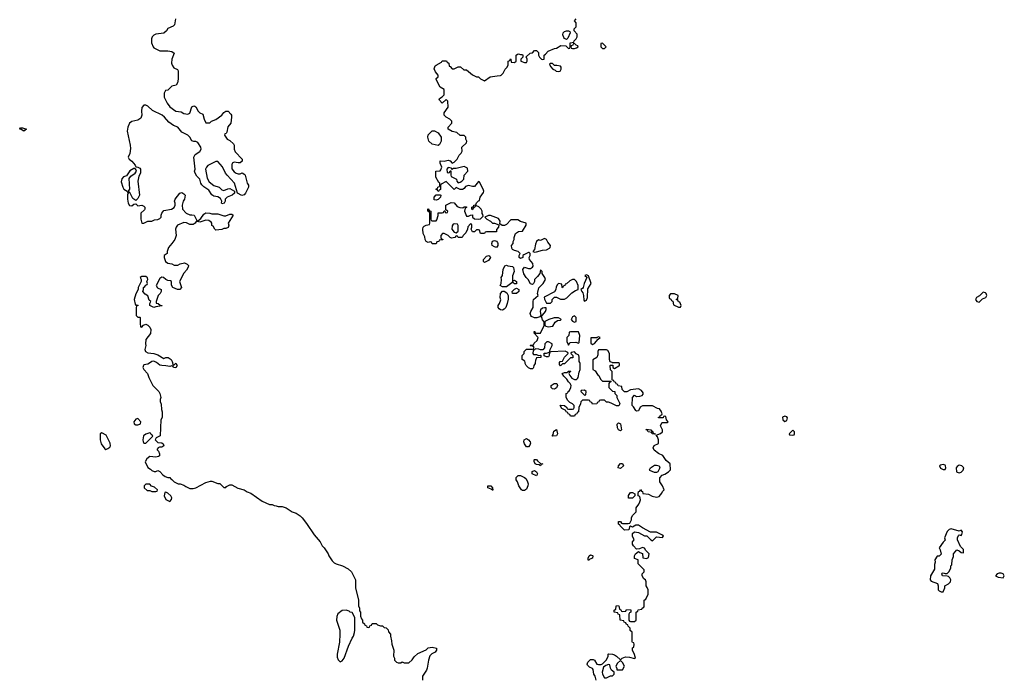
# Model space of a CAD drawing. Header units: inches. Extents: x 2380427 to 2580949, y 385907 to 546039.
# Tile 107 of 121: x 2522590 to 2532422, y 476839 to 483422. Entities that reach past the tile are written whole.
import ezdxf

# ---------------------------------------------------------------- set-up
doc = ezdxf.new("R2010")
doc.units = ezdxf.units.IN
doc.header["$MEASUREMENT"] = 0
for name, color, linetype in [('C5427', 7, 'Continuous'), ('C5428', 7, 'Continuous'), ('C5437', 7, 'Continuous'), ('C5438', 7, 'Continuous')]:
    doc.layers.add(name, color=color, linetype=linetype)

msp = doc.modelspace()

# ---------------------------------------------------------------- linework, layer by layer
at = {"layer": 'C5427', "color": 5, "elevation": 40}
for points in [[(2523895.4, 480000), (2523870, 479984), (2523830, 479978), (2523824.7, 479970), (2523821, 479950), (2523830, 479932), (2523864.7, 479890), (2523878, 479850), (2523921, 479770), (2523978, 479710), (2523991, 479690), (2523998, 479650), (2523992, 479630), (2523992.7, 479612.7), (2524003.6, 479583.6), (2524006, 479530), (2524011.6, 479508.4), (2524011.1, 479451.1), (2523998, 479430), (2523991.3, 479270), (2523954, 479250), (2523942, 479230), (2523970, 479202), (2524010, 479198), (2524022, 479190), (2524030.8, 479170), (2524010, 479155.3), (2523984.7, 479155.3), (2523974, 479150), (2523963.6, 479136.4), (2523962, 479130), (2523976, 479116), (2523984.7, 479090), (2523984.7, 479070), (2523977.3, 479062.7), (2523950, 479057.2), (2523890, 479062), (2523859.6, 479040.4), (2523842, 479010), (2523870, 478954), (2523896.9, 478936.9), (2523910, 478922), (2523932.7, 478912.7), (2523950, 478912), (2523970, 478922), (2523990, 478912), (2524019.6, 478879.6), (2524043.6, 478863.6), (2524070, 478854), (2524090, 478854), (2524098, 478838), (2524110, 478834), (2524134, 478810), (2524171.3, 478791.3), (2524190.9, 478790.9), (2524230, 478778), (2524250, 478762), (2524290, 478742), (2524323.6, 478743.6), (2524350, 478751.3), (2524450, 478802.8), (2524494.8, 478814.8), (2524510, 478816), (2524570, 478794), (2524590, 478794), (2524630, 478754), (2524650, 478754), (2524656.4, 478763.6), (2524690, 478781), (2524710, 478778.8), (2524767.1, 478747.1), (2524830, 478731.3), (2524862, 478710), (2524898, 478698), (2525010, 478618), (2525083.6, 478583.6), (2525110, 478582), (2525130, 478572), (2525151.1, 478571.1), (2525170, 478562), (2525210, 478564.7), (2525252, 478550), (2525310.9, 478510.9), (2525350, 478498), (2525390, 478471.3), (2525410, 478451.3), (2525453.7, 478393.7), (2525530, 478282), (2525590, 478212), (2525611.1, 478171.1), (2525630, 478152), (2525670, 478092), (2525678, 478070), (2525710, 478022), (2525730, 478002), (2525751.1, 477991.1), (2525814, 477970), (2525870, 477942), (2525902, 477910), (2525944.7, 477830), (2525944.7, 477750), (2525971.6, 477628.4), (2525972.7, 477572.7), (2525982, 477550), (2525983.6, 477523.6), (2525992.7, 477507.3), (2525994, 477470), (2526003.6, 477443.6), (2526014, 477430), (2526014, 477410), (2526032.7, 477392.7), (2526038, 477378), (2526052.7, 477372.7), (2526058, 477358), (2526070, 477354), (2526082, 477358), (2526087.3, 477372.7), (2526102, 477378), (2526110, 477394), (2526150, 477394), (2526163.6, 477383.6), (2526192.7, 477372.7), (2526211.6, 477371.6), (2526230, 477354), (2526250, 477352), (2526270, 477334), (2526272.7, 477312.7), (2526291.3, 477290), (2526291.3, 477270), (2526303.6, 477223.6), (2526304.7, 477190), (2526324.7, 477130), (2526322, 477070), (2526332, 477050), (2526334, 477030), (2526354, 477010), (2526370, 477002), (2526396.4, 477003.6), (2526410, 477012), (2526430, 477002), (2526476.4, 477003.6), (2526510, 477032), (2526530, 477062), (2526564.7, 477095.3), (2526650, 477132), (2526670, 477152), (2526710, 477158), (2526750.7, 477150.7), (2526751.3, 477130), (2526738, 477110), (2526706, 477094), (2526686.8, 477073.2), (2526670.7, 477030), (2526658.8, 476950), (2526650.7, 476930), (2526610.8, 476870), (2526610.7, 476829.3)], [(2524115.3, 480000), (2524118, 479978), (2524130, 479974), (2524150, 479994), (2524162, 479970), (2524150, 479948), (2524126, 479950), (2524122, 479962), (2524110, 479966), (2524090, 479962), (2524049.1, 479969.1), (2524010, 479969.2), (2523990, 479974), (2523956.7, 480000)], [(2527738.5, 480000), (2527738, 479990), (2527724.7, 479970), (2527722, 479950), (2527716.9, 479943.1), (2527710, 479938), (2527690, 479938), (2527670, 479948), (2527648, 479970), (2527638, 479990), (2527636.9, 480000)], [(2528044, 480000), (2528030, 479986), (2528010, 479986), (2527990, 479966), (2527980.4, 479980.4), (2527980.4, 479999.6), (2527980.7, 480000)], [(2528313, 480000), (2528314, 479930), (2528336.9, 479916.9), (2528359.6, 479879.6), (2528372, 479870), (2528390, 479834), (2528410, 479814), (2528494, 479814), (2528492.7, 479807.3), (2528478, 479802), (2528474, 479790), (2528474, 479750), (2528510, 479714), (2528532.7, 479712.7), (2528534, 479690), (2528551.6, 479671.6), (2528552.7, 479652.7), (2528582, 479590), (2528579.6, 479580.4), (2528571.6, 479568.4), (2528548.4, 479568.4), (2528496.4, 479596.4), (2528470, 479606), (2528450, 479606), (2528430, 479626), (2528390, 479626), (2528378, 479622), (2528372.7, 479607.3), (2528358, 479602), (2528352.7, 479587.3), (2528310, 479586), (2528302, 479602), (2528287.3, 479607.3), (2528282, 479622), (2528270, 479626), (2528210, 479626), (2528192.7, 479607.3), (2528191.6, 479588.4), (2528174, 479550), (2528171.6, 479508.4), (2528158, 479502), (2528152.7, 479487.3), (2528138, 479482), (2528130, 479466), (2528090, 479466), (2528082, 479482), (2528066, 479490), (2528062, 479502), (2528046, 479510), (2528042, 479522), (2528003.1, 479543.1), (2527988, 479570), (2527990, 479574), (2528031.6, 479571.6), (2528054, 479550), (2528058, 479538), (2528070, 479534), (2528110, 479534), (2528122, 479538), (2528127.3, 479552.7), (2528128, 479570), (2528110, 479588), (2528083.1, 479603.1), (2528063.1, 479623.1), (2528046, 479650), (2528046, 479690), (2528062, 479698), (2528066, 479710), (2528079, 479721), (2528094, 479750), (2528095.3, 479770), (2528088, 479790), (2528070, 479808), (2528054.6, 479834.6), (2528024.7, 479864.7), (2528008, 479892), (2528030, 479902), (2528058, 479902), (2528070, 479914), (2528090, 479914), (2528092, 479910), (2528078, 479902), (2528074, 479890), (2528082, 479870), (2528104.7, 479844.7), (2528130, 479832), (2528150, 479832), (2528160.4, 479839.6), (2528168, 479850), (2528175.3, 479904.7), (2528186, 479930), (2528186, 479990), (2528182, 480000)], [(2528346, 476830), (2528335.3, 476870), (2528322, 476890), (2528317.2, 476937.2), (2528310, 476948), (2528280.2, 476960.2), (2528260.2, 476980.2), (2528255.3, 476990), (2528262, 477010), (2528290, 477036), (2528316.9, 477036.9), (2528330.9, 477030.9), (2528354, 476990), (2528370, 476984.7), (2528395.3, 476984.7), (2528408.4, 476991.6), (2528450, 477034), (2528466, 477070), (2528466, 477090), (2528470, 477092), (2528509, 477091), (2528530, 477082.8), (2528550.5, 477070.5), (2528590, 477034), (2528606, 477050), (2528638, 477062), (2528678.8, 477058.8), (2528730, 477044.7), (2528738, 477050), (2528730, 477086), (2528708, 477130), (2528708.4, 477151.6), (2528722, 477158), (2528726, 477190), (2528722, 477202), (2528710, 477206), (2528707.3, 477212.7), (2528706, 477310), (2528687.3, 477327.3), (2528686, 477350), (2528666, 477370), (2528662, 477382), (2528650, 477386), (2528642, 477402), (2528626, 477410), (2528622, 477422), (2528587.3, 477427.3), (2528582, 477482), (2528567.3, 477487.3), (2528562, 477502), (2528527.3, 477507.3), (2528526, 477530), (2528542, 477538), (2528546, 477570), (2528550, 477574), (2528572.7, 477572.7), (2528578, 477538), (2528592.7, 477532.7), (2528598, 477518), (2528610, 477514), (2528642, 477518), (2528650, 477534), (2528692.7, 477532.7), (2528694, 477510), (2528678, 477502), (2528674, 477490), (2528674, 477430), (2528678, 477418), (2528690, 477414), (2528730, 477414), (2528746, 477430), (2528746, 477510), (2528762, 477518), (2528767.3, 477532.7), (2528802, 477538), (2528806, 477550), (2528822, 477558), (2528826, 477570), (2528826, 477630), (2528842, 477638), (2528866, 477690), (2528866, 477730), (2528856.4, 477756.4), (2528846, 477770), (2528846, 477810), (2528838, 477830), (2528822, 477842), (2528806, 477870), (2528806, 477890), (2528826, 477910), (2528826, 477930), (2528766, 477990), (2528766, 478030), (2528730, 478046), (2528728, 478070), (2528738, 478090), (2528770, 478114), (2528783.6, 478103.6), (2528810, 478094), (2528814, 478050), (2528850, 478044.7), (2528870, 478054), (2528875.3, 478090), (2528844, 478124), (2528830, 478148), (2528810, 478155.3), (2528779.6, 478140.4), (2528750, 478138), (2528718, 478170), (2528708.4, 478188.4), (2528708, 478210), (2528726, 478230), (2528708.9, 478268.9), (2528710, 478294), (2528730, 478312), (2528770, 478304.7), (2528830, 478272), (2528852, 478272), (2528894, 478230), (2528910, 478222), (2528950, 478262), (2529010, 478254), (2529018, 478270), (2529010, 478278), (2528950, 478306), (2528890, 478306), (2528809.1, 478349.1), (2528770, 478378), (2528743.6, 478376.4), (2528710, 478358), (2528690, 478366), (2528678, 478362), (2528674, 478330), (2528630, 478328.7), (2528586, 478370), (2528582, 478382), (2528570, 478386), (2528568, 478410), (2528570, 478414), (2528590, 478414), (2528598, 478398), (2528610, 478394), (2528667.3, 478392.7), (2528682, 478398), (2528698, 478430), (2528698, 478450), (2528710, 478474), (2528746, 478510), (2528746, 478550), (2528773.6, 478586.4), (2528782, 478610), (2528788, 478630), (2528787.3, 478647.3), (2528782, 478662), (2528766, 478670), (2528766, 478690), (2528770, 478714), (2528782, 478718), (2528790, 478734), (2528798, 478718), (2528810, 478714), (2528814, 478694), (2528870, 478686), (2528905.5, 478665.5), (2528950, 478657.3), (2528976, 478664), (2529003.1, 478696.9), (2529010, 478714), (2529026, 478730), (2529008.7, 478770), (2528982, 478810), (2528982, 478850), (2529004, 478876), (2529033.6, 478886.4), (2529068, 478910), (2529088, 478930), (2529086, 478990), (2529044, 479024), (2529011.9, 479071.9), (2528970, 479094), (2528925.6, 479125.6), (2528915.3, 479150), (2528926.3, 479173.7), (2528968, 479192), (2528968.7, 479230), (2528959, 479259), (2528946, 479274), (2528988.9, 479291.1), (2529008, 479310), (2529008.7, 479330), (2528988, 479370), (2529002, 479398), (2529010, 479402), (2529058, 479402), (2529066, 479410), (2529048, 479428), (2529042, 479462), (2529030, 479466), (2529018, 479462), (2529014, 479450), (2529007.3, 479447.3), (2528967.3, 479447.3), (2528970, 479454), (2528982, 479458), (2528990, 479474), (2529002, 479478), (2529006, 479490), (2528996.4, 479516.4), (2528978, 479538), (2528960.4, 479540.4), (2528910, 479568), (2528810, 479568.7), (2528786, 479554), (2528770, 479518), (2528750, 479515.3), (2528742, 479522), (2528719, 479559), (2528706, 479570), (2528708, 479650), (2528730, 479674), (2528750, 479662), (2528783.6, 479663.6), (2528806, 479670), (2528816.4, 479683.6), (2528816.4, 479696.4), (2528800.4, 479720.4), (2528770, 479738), (2528690, 479728), (2528651.6, 479708.4), (2528630, 479708), (2528606, 479730), (2528602, 479762), (2528567.3, 479767.3), (2528562, 479782), (2528547.3, 479787.3), (2528542, 479802), (2528527.3, 479807.3), (2528522, 479822), (2528506, 479826), (2528506, 479910), (2528488.4, 479928.4), (2528486, 479970), (2528490, 479974), (2528512.7, 479972.7), (2528514, 479950), (2528530, 479942), (2528574, 479966), (2528578, 479970), (2528578, 479990), (2528570, 479998), (2528510, 479998), (2528505.1, 480000)]]:
    msp.add_lwpolyline(points, dxfattribs=at)
for points in [[(2527930, 479735.3), (2527910, 479738), (2527898, 479750), (2527898, 479770), (2527926, 479790), (2527954, 479790), (2527962, 479770), (2527950, 479748.7)], [(2528230, 479726), (2528198, 479722), (2528194, 479710), (2528230, 479674), (2528242, 479678), (2528246, 479710)], [(2523770, 479442), (2523750, 479435.3), (2523731.3, 479410), (2523732, 479390), (2523750, 479378), (2523770, 479378.8), (2523790, 479386.8), (2523795.3, 479390), (2523799, 479410)], [(2527910, 479266), (2527906, 479270), (2527918, 479282), (2527924.7, 479315.3), (2527950, 479331.3), (2527962, 479290), (2527950, 479268)], [(2528590, 479318), (2528570, 479328), (2528559, 479350), (2528556.4, 479383.6), (2528558, 479390), (2528570, 479398), (2528591, 479390), (2528598, 479330)], [(2528930, 479286), (2528906, 479290), (2528902, 479302), (2528866, 479310), (2528862, 479322), (2528846, 479330), (2528850, 479334), (2528894, 479330), (2528898, 479318), (2528910, 479314), (2528914, 479294), (2528934, 479290), (2528934, 479286)], [(2523410, 479298), (2523392.7, 479287.3), (2523392, 479230), (2523404.7, 479190), (2523439.6, 479139.6), (2523450, 479132), (2523470, 479142), (2523490, 479154), (2523495.3, 479170), (2523494.6, 479194.6), (2523454.6, 479274.6)], [(2523890, 479298), (2523850, 479284), (2523824.7, 479270), (2523818, 479230), (2523822, 479210), (2523830, 479194), (2523850, 479194), (2523916.4, 479263.6), (2523918, 479270), (2523903.1, 479283.1), (2523896.4, 479296.4)], [(2527650, 479158), (2527629.2, 479190), (2527625.2, 479210), (2527629, 479230), (2527650, 479241), (2527671.3, 479230), (2527686, 479210), (2527690, 479194), (2527685.4, 479174.6), (2527670, 479158)], [(2527790, 478968.7), (2527778, 478978), (2527750, 478982), (2527738, 478990), (2527727.3, 479012.7), (2527726, 479030), (2527730, 479034), (2527750, 479034), (2527759.6, 479019.6), (2527790, 478994), (2527814, 478990), (2527798, 478982)], [(2527750, 478868.7), (2527708.9, 478888.9), (2527707.3, 478912.7), (2527730, 478922), (2527751.1, 478911.1), (2527762, 478890)], [(2528590, 478942), (2528566, 478950), (2528568, 478970), (2528590, 478992), (2528610, 478992), (2528618, 478970)], [(2528930, 478902), (2528883.1, 478923.1), (2528878, 478930), (2528888, 478950), (2528930, 478974.8), (2528950, 478976), (2528974, 478970), (2528982, 478950), (2528962, 478910), (2528950, 478902)], [(2527630, 478722), (2527610, 478724), (2527602, 478730), (2527575.3, 478770), (2527562, 478810), (2527549, 478829), (2527548, 478852), (2527568.4, 478871.6), (2527591.6, 478871.6), (2527631.6, 478851.6), (2527643.6, 478843.6), (2527658.8, 478818.8), (2527666, 478790), (2527662.8, 478770), (2527650, 478738)], [(2523890, 478786), (2523850, 478786), (2523834, 478770), (2523834, 478750), (2523863.6, 478723.6), (2523890, 478722), (2523910, 478714), (2523950, 478714), (2523962, 478718), (2523966, 478730), (2523936.4, 478756.4), (2523907.3, 478767.3)], [(2527310, 478726), (2527298, 478738), (2527266, 478750), (2527266, 478770), (2527294, 478770), (2527312, 478750), (2527314, 478726)], [(2524050, 478706), (2524038, 478702), (2524034, 478670), (2524050, 478634), (2524090, 478614), (2524107.3, 478632.7), (2524108, 478650), (2524098, 478670), (2524070, 478698)], [(2528670, 478646), (2528670, 478674), (2528690, 478702), (2528710, 478702), (2528734, 478690), (2528734, 478670), (2528710, 478648)], [(2528270, 478026), (2528266, 478030), (2528268, 478048), (2528278, 478070), (2528290, 478082), (2528310, 478074), (2528314, 478070), (2528311.1, 478048.9), (2528282, 478038)], [(2525848.9, 477528.9), (2525810, 477524), (2525767.9, 477492.1), (2525755.3, 477464.7), (2525754.8, 477430), (2525786.8, 477330), (2525787.3, 477290), (2525784, 477210), (2525760.7, 477090), (2525759.8, 477059.8), (2525770, 477032), (2525790, 477012), (2525810, 477022), (2525828.9, 477051.1), (2525874, 477170), (2525908.7, 477250), (2525922, 477270), (2525934.6, 477305.4), (2525938, 477330), (2525936.4, 477456.4), (2525910, 477506), (2525890, 477508), (2525879, 477519)], [(2528470, 476986), (2528443.6, 476976.4), (2528421, 476959), (2528407.3, 476910), (2528410.9, 476890.9), (2528430, 476854), (2528450, 476852), (2528470, 476862), (2528490, 476872), (2528510, 476874), (2528526, 476890), (2528526, 476910), (2528498, 476930), (2528488, 476950), (2528482, 476982)], [(2528590, 477026), (2528559.6, 477000.4), (2528542, 476970), (2528554, 476946), (2528554, 476934), (2528610, 476934), (2528628, 476970), (2528610, 477006)]]:
    msp.add_lwpolyline(points, close=True, dxfattribs=at)
at = {"layer": 'C5428', "color": 5, "elevation": 40}
for points in [[(2524147.3, 483430), (2524136, 483370), (2524123.5, 483356.5), (2524070, 483335.3), (2524056, 483310), (2524030, 483289), (2523950, 483279), (2523930, 483268.7), (2523911.3, 483250), (2523906, 483230), (2523906.8, 483190), (2523922.8, 483150), (2523930, 483142.8), (2523990, 483112), (2524068.4, 483111.6), (2524110, 483104.7), (2524131, 483090), (2524110.8, 483030), (2524104.9, 482990), (2524111, 482970), (2524130, 482941), (2524166, 482926), (2524173.7, 482913.7), (2524174, 482830), (2524167.1, 482792.9), (2524152, 482770), (2524110, 482758), (2524070, 482718), (2524045.4, 482714.6), (2524031.6, 482688.4), (2524031.3, 482650), (2524062.4, 482590), (2524090, 482552.4), (2524150, 482510.6), (2524201.4, 482501.4), (2524230, 482487.3), (2524270, 482478), (2524288.9, 482491.1), (2524310, 482554), (2524330, 482562), (2524339.6, 482559.6), (2524350, 482554), (2524372, 482510), (2524390, 482492), (2524418, 482478), (2524431.3, 482430), (2524450, 482392), (2524487.3, 482392.7), (2524506, 482410), (2524550, 482424.7), (2524610, 482471), (2524630, 482496), (2524650, 482511), (2524671, 482511), (2524699.8, 482479.8), (2524704.7, 482470), (2524704.7, 482450), (2524698, 482390), (2524667.1, 482352.9), (2524659.6, 482300.4), (2524652.7, 482287.3), (2524638, 482282), (2524634, 482270), (2524662, 482230), (2524690, 482218), (2524723.5, 482183.5), (2524731.3, 482170), (2524731.3, 482130), (2524742, 482102), (2524812, 482030), (2524812, 482010), (2524790, 481995.3), (2524770, 481993.2), (2524730, 481999), (2524712, 481990), (2524706.8, 481973.2), (2524710, 481934), (2524730, 481904.7), (2524750, 481891.3), (2524770, 481884.7), (2524790, 481884.7), (2524810, 481894), (2524836.9, 481876.9), (2524842, 481870), (2524862, 481790), (2524874, 481770), (2524874, 481750), (2524844.7, 481690), (2524830, 481675.3), (2524809.1, 481669.1), (2524766, 481690), (2524735.3, 481790), (2524660.9, 481870), (2524646, 481890), (2524615.1, 481955.1), (2524570, 482008), (2524550, 482008.7), (2524470, 481966), (2524454, 481950), (2524444, 481930), (2524461.4, 481841.4), (2524482.5, 481802.5), (2524527.7, 481767.7), (2524582, 481750), (2524610, 481724.7), (2524630, 481718), (2524670, 481734.8), (2524690, 481736), (2524734, 481710), (2524734, 481690), (2524712, 481670), (2524662, 481650), (2524642, 481630), (2524642, 481610), (2524632, 481590), (2524610, 481586), (2524606, 481590), (2524607.3, 481612.7), (2524596.5, 481636.5), (2524570, 481655.3), (2524530, 481662), (2524510, 481675.3), (2524479.5, 481719.5), (2524430, 481755.3), (2524410, 481775.3), (2524399, 481790), (2524388.7, 481830), (2524360.2, 481860.2), (2524342, 481890), (2524335.3, 481910), (2524342, 481930), (2524328.7, 482050), (2524342, 482078), (2524390, 482106), (2524402, 482130), (2524399, 482150), (2524370, 482197.2), (2524350, 482205.2), (2524330, 482205.2), (2524310, 482214), (2524289.2, 482250), (2524270, 482269.2), (2524210, 482299.5), (2524170, 482349.5), (2524125.3, 482365.3), (2524078.8, 482398.8), (2524036.9, 482450), (2524011.6, 482470), (2523916.2, 482516.2), (2523870, 482559), (2523850, 482568), (2523830, 482568), (2523810, 482546), (2523804.7, 482510), (2523811.3, 482468.7), (2523798.8, 482441.2), (2523770, 482421.2), (2523710, 482406), (2523686.8, 482390), (2523670.8, 482350), (2523664, 482310), (2523694.8, 482170), (2523696.8, 482136.8), (2523690, 482086), (2523672, 482050), (2523684.7, 482030), (2523710.5, 482010.5), (2523744.7, 481970), (2523750, 481954), (2523770, 481952), (2523790, 481942), (2523796, 481930), (2523796, 481890), (2523780.7, 481859.3), (2523770.7, 481809.3), (2523786.8, 481670), (2523770, 481638), (2523750, 481618), (2523719, 481639), (2523690, 481698), (2523680.4, 481700.4), (2523678, 481710), (2523689.2, 481730.8), (2523682, 481838), (2523699, 481861), (2523742, 481890), (2523755.3, 481910), (2523748.4, 481928.4), (2523738, 481938), (2523730, 481938), (2523690, 481914), (2523656, 481864), (2523627.3, 481852.7), (2523610, 481835.3), (2523604, 481804), (2523618.8, 481750), (2523630, 481731.3), (2523662, 481710), (2523670, 481694), (2523678, 481698), (2523666.8, 481673.2), (2523666, 481630), (2523672, 481590), (2523687.1, 481567.1), (2523710, 481566), (2523730, 481582), (2523750, 481584.7), (2523770, 481564.7), (2523810, 481570.8), (2523830, 481562.8), (2523838, 481550), (2523840.7, 481530), (2523836.7, 481523.3), (2523801, 481490), (2523800.7, 481430), (2523810, 481392), (2523830, 481392), (2523869.1, 481410.9), (2523908.4, 481411.6), (2523936.4, 481423.6), (2523970, 481426.8), (2523990, 481438), (2524002, 481450), (2524002, 481470), (2524008.7, 481490), (2524030, 481518), (2524106, 481530), (2524132.9, 481547.1), (2524142, 481570), (2524142, 481590), (2524135.3, 481610), (2524142, 481630), (2524189.3, 481690.7), (2524210, 481696), (2524230, 481684.7), (2524241, 481670), (2524236, 481630), (2524221, 481610), (2524210.8, 481570), (2524216, 481530), (2524252, 481490), (2524290, 481474.8), (2524310, 481476), (2524330.9, 481470.9), (2524358, 481418), (2524370, 481414), (2524400.4, 481439.6), (2524430, 481482), (2524450, 481496), (2524490, 481492), (2524510, 481484.7), (2524570, 481484.7), (2524630, 481464.7), (2524650, 481464.7), (2524690, 481482), (2524710, 481482), (2524722, 481470), (2524672, 481390), (2524678, 481370), (2524671.3, 481348.7), (2524650, 481338), (2524630, 481338), (2524610, 481328), (2524550, 481322), (2524538, 481330), (2524520.4, 481360.4), (2524509.1, 481369.1), (2524508, 481390), (2524500.4, 481400.4), (2524477.2, 481417.2), (2524450, 481421.2), (2524390, 481402), (2524370, 481408), (2524352.7, 481407.3), (2524342, 481390), (2524321, 481379), (2524290, 481379), (2524255.5, 481395.5), (2524230, 481399.3), (2524166, 481370), (2524151, 481350), (2524144.9, 481330), (2524151.3, 481270), (2524138, 481230), (2524110, 481188.7), (2524076, 481150), (2524061, 481110), (2524062, 481090), (2524034, 481070), (2524032.7, 481047.3), (2524046, 481010), (2524070, 480991.3), (2524110, 480986), (2524131.6, 480971.6), (2524170, 480971.3), (2524193.6, 480986.4), (2524235.3, 480995.3), (2524263.6, 480983.6), (2524274, 480970), (2524272.7, 480952.7), (2524256.8, 480923.2), (2524228.3, 480891.7), (2524186, 480810), (2524204.7, 480750), (2524190, 480728.7), (2524166, 480730), (2524118, 480750), (2524107.3, 480772.7), (2524106, 480810), (2524096.4, 480816.4), (2524070, 480818), (2524049.1, 480829.1), (2524026, 480850), (2524008, 480852), (2523990, 480838), (2523952, 480770), (2523966.4, 480746.4), (2524002, 480730), (2524002, 480710), (2523994, 480690), (2523971.1, 480668.9), (2523952, 480610), (2523954, 480594), (2523974, 480590), (2523992.7, 480572.7), (2524014, 480570), (2524010, 480566), (2523950, 480558), (2523930, 480548.7), (2523888.9, 480568.9), (2523888, 480590), (2523898, 480610), (2523884, 480624), (2523870, 480666), (2523843.1, 480683.1), (2523818, 480710), (2523826, 480730), (2523826, 480750), (2523840.4, 480759.6), (2523850, 480774), (2523862, 480778), (2523866, 480790), (2523858, 480810), (2523868, 480830), (2523867.3, 480847.3), (2523850, 480858), (2523810, 480858), (2523794, 480850), (2523802, 480830), (2523802, 480810), (2523774, 480750), (2523774, 480730), (2523750, 480686), (2523732, 480630), (2523743.6, 480583.6), (2523750, 480574), (2523770, 480574), (2523774, 480570), (2523758, 480562), (2523754, 480550), (2523754, 480470), (2523770, 480454), (2523790, 480454), (2523794, 480450), (2523792.7, 480392.7), (2523798, 480358), (2523810, 480354), (2523827.3, 480372.7), (2523850, 480382), (2523870, 480372), (2523890, 480352), (2523898, 480330), (2523896, 480290), (2523850.5, 480229.5), (2523847.7, 480187.7), (2523851, 480170), (2523841, 480130), (2523846, 480110), (2523870, 480098.8), (2523931.1, 480091.1), (2523970, 480078), (2524030, 480042), (2524050, 480052), (2524074, 480050), (2524102, 480030), (2524114, 480010), (2524115.3, 480000)], [(2527636.9, 480000), (2527635.3, 480015.3), (2527608, 480030), (2527608.7, 480070), (2527628, 480090), (2527628.4, 480111.6), (2527650, 480134), (2527710, 480134), (2527722, 480138), (2527726, 480150), (2527722, 480162), (2527690, 480166), (2527686, 480170), (2527690, 480174), (2527722, 480178), (2527726, 480194), (2527758, 480222), (2527768, 480250), (2527746, 480270), (2527742, 480282), (2527730, 480286), (2527728.7, 480310), (2527734, 480310), (2527738, 480298), (2527750, 480294), (2527790, 480294), (2527828, 480370), (2527827.3, 480407.3), (2527810, 480426), (2527802, 480462), (2527790, 480466), (2527783.6, 480456.4), (2527753.4, 480446.6), (2527730, 480446), (2527701.5, 480461.5), (2527694, 480470), (2527688.7, 480490), (2527694, 480510), (2527719, 480550), (2527717.2, 480610), (2527722, 480630), (2527768, 480670), (2527762, 480690), (2527763.1, 480703.1), (2527775.1, 480744.9), (2527818, 480790), (2527842, 480830), (2527835.3, 480850), (2527806, 480890), (2527806, 480910), (2527790, 480926), (2527784.7, 480890), (2527762, 480858), (2527732, 480830), (2527731.1, 480808.9), (2527722, 480790), (2527710, 480778), (2527690, 480786), (2527668, 480830), (2527649.1, 480849.1), (2527625.6, 480885.6), (2527614, 480930), (2527630, 480951.3), (2527670, 480938), (2527690, 480938), (2527709.1, 480950.9), (2527716.5, 480963.5), (2527715.3, 480990), (2527682, 481030), (2527678, 481050), (2527688, 481070), (2527686, 481090), (2527678, 481098), (2527670, 481098), (2527623.6, 481076.4), (2527614, 481070), (2527612.7, 481047.3), (2527590, 481038), (2527578, 481050), (2527578, 481070), (2527586, 481090), (2527566, 481110), (2527530, 481118), (2527510, 481128), (2527503.1, 481143.1), (2527502, 481170), (2527518, 481190), (2527518, 481210), (2527528, 481230), (2527528.7, 481250), (2527541.2, 481290), (2527570, 481307.7), (2527610, 481311.3), (2527648, 481370), (2527646, 481390), (2527590, 481409.2), (2527563.2, 481423.2), (2527494.8, 481425.2), (2527450, 481378), (2527430, 481369.2), (2527408.7, 481368.7), (2527386, 481386), (2527388, 481410), (2527370, 481438), (2527290, 481468), (2527272.7, 481467.3), (2527234, 481450), (2527254, 481430), (2527291.3, 481411.3), (2527310, 481392), (2527330, 481392), (2527374, 481374), (2527372, 481350), (2527352.7, 481327.3), (2527350, 481306), (2527250, 481306), (2527238, 481302), (2527231.6, 481288.4), (2527190, 481288), (2527182, 481322), (2527170, 481326), (2527150, 481326), (2527130, 481306), (2527110, 481306), (2527098, 481330), (2527106, 481350), (2527106, 481370), (2527102, 481382), (2527090, 481386), (2527063.6, 481356.4), (2527062, 481330), (2527045.4, 481294.6), (2527018, 481270), (2527010, 481248), (2526968.9, 481248.9), (2526962, 481262), (2526950, 481266), (2526934, 481250), (2526903.1, 481243.1), (2526888.4, 481248.4), (2526870, 481268), (2526830, 481288), (2526812.7, 481287.3), (2526794, 481270), (2526794, 481250), (2526798, 481238), (2526814, 481230), (2526814, 481226), (2526778, 481222), (2526774, 481210), (2526754, 481206), (2526750, 481186), (2526710, 481186), (2526702, 481202), (2526690, 481206), (2526670, 481198), (2526647.3, 481207.3), (2526638, 481230), (2526636.4, 481256.4), (2526618, 481290), (2526615.3, 481330), (2526618, 481350), (2526630, 481362), (2526650, 481372), (2526682, 481378), (2526686, 481390), (2526686, 481490), (2526682, 481502), (2526666, 481510), (2526666, 481530), (2526670, 481534), (2526678, 481518), (2526694, 481510), (2526694, 481430), (2526698, 481418), (2526710, 481414), (2526750, 481414), (2526756.4, 481423.6), (2526767.3, 481467.3), (2526770, 481494), (2526810, 481494), (2526822, 481498), (2526830, 481514), (2526834, 481514), (2526838, 481498), (2526850, 481494), (2526862, 481498), (2526866, 481510), (2526846, 481526), (2526846, 481570), (2526896.9, 481596.9), (2526930, 481594), (2526958, 481558), (2526986.4, 481546.4), (2527016.4, 481543.6), (2527030, 481554), (2527050, 481554), (2527052, 481548), (2527038, 481542), (2527032, 481510), (2527050, 481462), (2527070, 481462), (2527090, 481472), (2527110, 481474), (2527112.7, 481452.7), (2527130, 481434), (2527170, 481432), (2527190, 481434), (2527218, 481462), (2527216.4, 481476.4), (2527208.7, 481488.7), (2527208, 481510), (2527198, 481530), (2527175.3, 481555.3), (2527150, 481566), (2527138, 481562), (2527134, 481550), (2527118, 481542), (2527110, 481526), (2527106, 481530), (2527106, 481550), (2527122, 481558), (2527126, 481570), (2527146, 481574), (2527150, 481594), (2527170, 481614), (2527182, 481618), (2527188, 481650), (2527222, 481698), (2527225.2, 481710), (2527219, 481730), (2527182, 481802), (2527170, 481806), (2527130, 481758), (2527110, 481758), (2527070, 481768.7), (2527042.8, 481757.2), (2527030, 481738), (2527011.1, 481728.9), (2526989.1, 481729.1), (2526950, 481746), (2526930, 481726), (2526850, 481806), (2526798, 481782), (2526792.7, 481767.3), (2526792, 481728), (2526778, 481722), (2526772.7, 481707.3), (2526767.3, 481707.3), (2526762, 481722), (2526746, 481730), (2526762, 481738), (2526766, 481750), (2526782, 481758), (2526786, 481770), (2526786, 481790), (2526776.4, 481796.4), (2526746, 481850), (2526746, 481910), (2526790, 481914), (2526796.4, 481923.6), (2526806, 481950), (2526788, 481990), (2526787.3, 482012.7), (2526830, 482011.3), (2526870, 482022), (2526890, 482014), (2526910, 481992), (2526930, 482002), (2526958, 482030), (2526978, 482070), (2526998, 482090), (2527008, 482110), (2527006, 482150), (2527050, 482194), (2527055.3, 482210), (2527046, 482230), (2527046, 482250), (2527030, 482266), (2526990, 482266), (2526956.4, 482296.4), (2526910, 482308), (2526869, 482329), (2526868.7, 482351.3), (2526906, 482390), (2526906, 482410), (2526886, 482430), (2526848.7, 482448.7), (2526828, 482470), (2526828.7, 482491.3), (2526868, 482550), (2526866, 482610), (2526850, 482626), (2526810, 482588), (2526780.4, 482620.4), (2526778, 482630), (2526783.1, 482636.9), (2526808.4, 482651.6), (2526827.3, 482672.7), (2526827.3, 482727.3), (2526788.9, 482748.9), (2526750, 482826), (2526750, 482834), (2526767.3, 482852.7), (2526768, 482870), (2526743.2, 482903.2), (2526729.3, 482930.7), (2526739, 482961), (2526748, 482970), (2526802, 482998), (2526810, 483011.3), (2526851.1, 483011.1), (2526858, 482998), (2526874, 482990), (2526878, 482958), (2526890, 482954), (2526910, 482932), (2526930, 482932), (2526970, 482952), (2526991.6, 482951.6), (2527023.6, 482923.6), (2527050, 482922), (2527110, 482872), (2527150, 482852), (2527170, 482852), (2527191.6, 482831.6), (2527230, 482812), (2527289.4, 482850.6), (2527356.4, 482863.6), (2527390, 482864.7), (2527398, 482870), (2527418, 482890), (2527438, 482930), (2527458, 482950), (2527467.3, 482972.7), (2527468.7, 483010), (2527486, 483014), (2527490, 483032), (2527494, 483030), (2527498, 482998), (2527530, 482994), (2527546, 483010), (2527546, 483070), (2527560.4, 483079.6), (2527570, 483082), (2527590, 483074), (2527610, 483074), (2527614, 483070), (2527614, 483050), (2527594, 483030), (2527594, 483010), (2527630, 482994), (2527650, 482994), (2527658, 483010), (2527658, 483030), (2527647.3, 483052.7), (2527686, 483090), (2527710, 483092), (2527730, 483114), (2527750, 483114), (2527770, 483094), (2527772, 483070), (2527782, 483050), (2527802, 483030), (2527815.3, 483024.7), (2527826, 483030), (2527826, 483070), (2527840.4, 483079.6), (2527866, 483110), (2527930, 483134.8), (2527950, 483138), (2527994.6, 483165.4), (2528042, 483162), (2528070, 483134), (2528082, 483138), (2528086, 483150), (2528086, 483190), (2528122, 483198), (2528126, 483210), (2528148, 483230), (2528158, 483250), (2528158, 483278), (2528126, 483310), (2528126, 483330), (2528146, 483350), (2528146, 483390), (2528128.7, 483410), (2528146, 483430)], [(2527980.7, 480000), (2527988.4, 480011.6), (2528010, 480014), (2528030, 480054), (2528066, 480090), (2528062, 480102), (2528035.3, 480115.3), (2527892.7, 480107.3), (2527882, 480102), (2527888, 480130), (2527908, 480170), (2527907.3, 480187.3), (2527870, 480208), (2527852.7, 480207.3), (2527832.7, 480187.3), (2527831.6, 480148.4), (2527812.7, 480127.3), (2527790, 480126), (2527774.6, 480134.6), (2527742, 480138), (2527730, 480126), (2527718, 480122), (2527714, 480090), (2527722, 480082), (2527750, 480082), (2527770, 480072), (2527790, 480074), (2527794, 480070), (2527794, 480050), (2527750, 480046), (2527739.6, 480020.4), (2527738.5, 480000)], [(2528182, 480000), (2528178, 480010), (2528178, 480050), (2528172.9, 480072.9), (2528148, 480088), (2528130, 480106), (2528098, 480102), (2528094, 480090), (2528114, 480070), (2528112.7, 480047.3), (2528090, 480046), (2528044, 480000)], [(2528505.1, 480000), (2528487.3, 480007.3), (2528478, 480030), (2528478, 480090), (2528462, 480122), (2528450, 480126), (2528370, 480126), (2528362, 480110), (2528363.6, 480076.4), (2528354, 480050), (2528312.7, 480027.3), (2528313, 480000)], [(2523956.7, 480000), (2523950, 480005.2), (2523930, 480012.7), (2523910, 480009.2), (2523895.4, 480000)]]:
    msp.add_lwpolyline(points, dxfattribs=at)
at = {"layer": 'C5428', "color": 5}
for points, elevation in [([(2528050, 483226), (2528030, 483235.3), (2528024.8, 483244.8), (2528015.1, 483270), (2528016, 483290), (2528030, 483304), (2528050, 483310.6), (2528070.9, 483310.9), (2528083.6, 483303.6), (2528086, 483290), (2528062, 483238)], 40), ([(2528130, 483186), (2528118, 483182), (2528112.7, 483167.3), (2528098, 483162), (2528094, 483150), (2528098, 483138), (2528110, 483134), (2528130, 483134), (2528150, 483142), (2528166, 483150), (2528162, 483162), (2528147.3, 483167.3)], 40), ([(2528410, 483188), (2528394, 483186), (2528394, 483150), (2528410, 483134), (2528430, 483134), (2528446, 483150)], 40), ([(2527910, 482986), (2527890, 482986), (2527882, 482978), (2527890, 482954), (2527914, 482930), (2527938, 482918), (2527947.1, 482907.1), (2527970, 482904.7), (2527986, 482910), (2527998, 482930), (2527998, 482950), (2527990, 482958), (2527954, 482966), (2527930, 482966)], 40), ([(2522630, 482309.8), (2522605.4, 482325.4), (2522590, 482329.7), (2522590, 482334), (2522598, 482342), (2522617.2, 482342.8), (2522657.3, 482330)], 20), ([(2526770, 482168), (2526710, 482179), (2526675.3, 482210), (2526664, 482250), (2526668, 482272), (2526710, 482312), (2526731.6, 482311.6), (2526770, 482294), (2526798, 482250), (2526798, 482210), (2526782, 482178)], 40), ([(2527030, 481958), (2526950, 481938), (2526922, 481938), (2526906, 481926), (2526902, 481942), (2526870, 481946), (2526854, 481930), (2526858, 481898), (2526870, 481894), (2526882, 481898), (2526887.3, 481912.7), (2526894, 481914), (2526894, 481870), (2526898, 481858), (2526951.1, 481831.1), (2526954, 481810), (2526970, 481794), (2526990, 481802), (2527006, 481810), (2527026, 481830), (2527028.7, 481871.3), (2527066, 481910), (2527062, 481942)], 40), ([(2526750, 481622), (2526730, 481626), (2526728.4, 481651.6), (2526750, 481674), (2526790, 481674), (2526794, 481670), (2526792, 481650), (2526770, 481628.7)], 40), ([(2526930, 481386), (2526918, 481382), (2526910, 481366), (2526904.7, 481330), (2526930, 481302), (2526950, 481294), (2526967.3, 481312.7), (2526967.3, 481367.3), (2526962, 481382)], 40), ([(2527350, 481148.7), (2527330, 481155.3), (2527309.4, 481169.4), (2527304, 481190), (2527310, 481211.3), (2527330, 481218), (2527350.9, 481210.9), (2527359.8, 481199.8), (2527364.7, 481190), (2527364.7, 481170)], 40), ([(2527830, 481239), (2527790, 481218), (2527770, 481226), (2527751.6, 481208.4), (2527739.6, 481180.4), (2527731.6, 481128.4), (2527714, 481110), (2527730, 481102), (2527750, 481104.7), (2527810, 481122), (2527850, 481126), (2527879.3, 481140.7), (2527888.7, 481150), (2527889, 481170), (2527862.4, 481202.4), (2527850, 481228.7)], 40), ([(2527230, 480998), (2527222, 481010), (2527222, 481030), (2527250, 481062), (2527274, 481070), (2527283.6, 481063.6), (2527291.3, 481050), (2527270, 481019), (2527250, 481008.7)], 40), ([(2527510, 480814), (2527530, 480822), (2527552, 480810), (2527550, 480786), (2527530, 480786), (2527510, 480806), (2527504.7, 480795.3), (2527450, 480757.2), (2527410, 480755.3), (2527388.7, 480770), (2527399, 480790), (2527402, 480830), (2527398, 480850), (2527412.7, 480870), (2527419, 480930), (2527435.3, 480964.7), (2527450, 480972), (2527464, 480964), (2527510, 480958), (2527522, 480950), (2527526, 480910), (2527510, 480866)], 40), ([(2528130, 480828), (2528110, 480828), (2528083.6, 480816.4), (2528050, 480786), (2528038, 480782), (2528034, 480770), (2528018, 480762), (2528010, 480746), (2528006, 480750), (2528002, 480782), (2527970, 480788), (2527959.6, 480780.4), (2527945.4, 480754.6), (2527944.7, 480730), (2527930, 480706), (2527826, 480654), (2527830, 480634), (2527850, 480594), (2527890, 480594), (2527906, 480610), (2527906, 480630), (2527930, 480654), (2527950, 480654), (2527990, 480632), (2528030, 480632), (2528054.6, 480645.4), (2528104.7, 480695.3), (2528140.2, 480719.8), (2528166, 480730), (2528168, 480770), (2528150, 480808)], 40), ([(2528250, 480875.3), (2528234, 480870), (2528254, 480854), (2528254, 480850), (2528226.8, 480790), (2528218, 480750), (2528210, 480738), (2528194, 480730), (2528202, 480710), (2528214.8, 480694.8), (2528221, 480670), (2528222.8, 480622.8), (2528230, 480612), (2528250, 480622), (2528259, 480650), (2528263.1, 480736.9), (2528295.3, 480790), (2528270, 480866)], 40), ([(2527410, 480524.5), (2527390, 480527), (2527378, 480538), (2527369.3, 480550), (2527369.2, 480570), (2527382.7, 480590), (2527392.9, 480627.1), (2527389.2, 480650), (2527392.7, 480690), (2527410, 480712), (2527428.7, 480711.3), (2527455.5, 480695.5), (2527462.5, 480682.5), (2527467.3, 480670), (2527466.8, 480633.2), (2527458, 480590), (2527442.8, 480550), (2527427.9, 480532.1)], 40), ([(2527510, 480688), (2527508, 480710), (2527530, 480734), (2527550, 480742), (2527574, 480730), (2527574, 480710), (2527550, 480688.7)], 40), ([(2529130, 480686), (2529090, 480686), (2529074, 480670), (2529074, 480650), (2529078, 480638), (2529092.7, 480632.7), (2529098, 480618), (2529112.7, 480612.7), (2529118, 480578), (2529170, 480554), (2529190, 480554), (2529195.3, 480570), (2529182, 480602), (2529167.3, 480607.3), (2529162, 480622), (2529146, 480630), (2529162, 480638), (2529166, 480670)], 40), ([(2527830, 480548), (2527810, 480542), (2527790, 480526), (2527786.8, 480510), (2527794, 480474), (2527810, 480472), (2527842, 480510), (2527848, 480530), (2527846, 480546)], 40), ([(2527970, 480446), (2527926, 480446), (2527874, 480430), (2527834, 480410), (2527832.7, 480372.7), (2527843.6, 480363.6), (2527870, 480358), (2527910, 480362), (2527915.3, 480364.7), (2527936.4, 480403.6), (2527960.4, 480419.6), (2527990, 480422), (2527998, 480430), (2527994.6, 480434.6)], 40), ([(2528130, 480468), (2528110, 480458), (2528098, 480430), (2528110, 480412), (2528130, 480404.7), (2528146, 480410), (2528148, 480430), (2528148, 480450)], 40), ([(2528170, 480306), (2528090, 480306), (2528078, 480302), (2528074, 480270), (2528054, 480250), (2528054, 480210), (2528070, 480174), (2528082, 480198), (2528090, 480202), (2528143.6, 480203.6), (2528170, 480194), (2528178, 480202), (2528182, 480270)], 40), ([(2528370, 480258), (2528354, 480250), (2528354, 480246), (2528294, 480246), (2528292.7, 480192.7), (2528310, 480182), (2528330, 480192), (2528366, 480234), (2528386, 480250)], 40), ([(2527850, 480058), (2527827.3, 480067.3), (2527827.3, 480092.7), (2527850, 480094), (2527870, 480102), (2527879.6, 480099.6), (2527878, 480070), (2527870, 480058)], 40)]:
    msp.add_lwpolyline(points, close=True, dxfattribs=dict(at, elevation=elevation))
at = {"layer": 'C5437', "color": 5, "elevation": 40}
for points in [[(2530230, 479466), (2530206, 479454), (2530212, 479430), (2530230, 479412), (2530250, 479422), (2530258, 479450), (2530250, 479458)], [(2530310, 479326), (2530274, 479290), (2530278, 479278), (2530310, 479274), (2530322, 479278), (2530326, 479290), (2530326, 479310)], [(2531810, 478982), (2531783.6, 478976.4), (2531774, 478970), (2531786.4, 478946.4), (2531810, 478931.3), (2531830, 478932), (2531839, 478950), (2531835.3, 478970), (2531830, 478975.3)], [(2531970, 478975.3), (2531950, 478962), (2531941, 478950), (2531946, 478910), (2531950, 478904.7), (2531970, 478898.8), (2531990, 478906.8), (2532012.7, 478927.3), (2532019, 478950), (2531998, 478970)], [(2531890, 478339), (2531870, 478334), (2531850, 478315.3), (2531826, 478250), (2531831.6, 478228.4), (2531810, 478206), (2531772, 478150), (2531782, 478130), (2531790, 478086), (2531771.6, 478068.4), (2531750, 478068.7), (2531726.8, 478030), (2531731, 478009), (2531725.4, 477985.4), (2531723.6, 477936.4), (2531686, 477870), (2531682.8, 477830), (2531690, 477818), (2531754.8, 477794.8), (2531762, 477770), (2531762.8, 477730), (2531770, 477721), (2531790, 477711.3), (2531810, 477711.3), (2531828.7, 477750), (2531829.1, 477770.9), (2531866, 477790), (2531886, 477810), (2531888, 477830), (2531878, 477850), (2531863.1, 477863.1), (2531850, 477868.7), (2531806, 477870), (2531798, 477890), (2531802, 477898), (2531810, 477902), (2531830, 477894), (2531850, 477894), (2531870, 477914), (2531887.3, 477952.7), (2531888, 477970), (2531898, 477982), (2531902, 478030), (2531914.6, 478065.4), (2531915.3, 478090), (2531948, 478130), (2531970, 478122), (2531990, 478104.7), (2532010, 478102), (2532014.6, 478105.4), (2532012.9, 478132.9), (2531984, 478164), (2531954, 478230), (2531955.3, 478250), (2531964.7, 478275.3), (2531970, 478282), (2531990, 478274), (2531996.4, 478283.6), (2532006, 478310), (2531990, 478326), (2531970, 478318)], [(2532390, 477899), (2532370, 477899), (2532352, 477890), (2532334, 477870), (2532359.6, 477859.6), (2532410, 477852), (2532422, 477870), (2532411.8, 477891.8)]]:
    msp.add_lwpolyline(points, close=True, dxfattribs=at)
at = {"layer": 'C5438', "color": 5, "elevation": 40}
msp.add_lwpolyline([(2532210, 480702), (2532174, 480666), (2532144.7, 480650), (2532136, 480630), (2532146, 480610), (2532170, 480602.8), (2532202.9, 480637.1), (2532237.2, 480650), (2532249, 480670), (2532242, 480690), (2532235.5, 480695.5)], close=True, dxfattribs=at)

doc.saveas('drawing.dxf')
